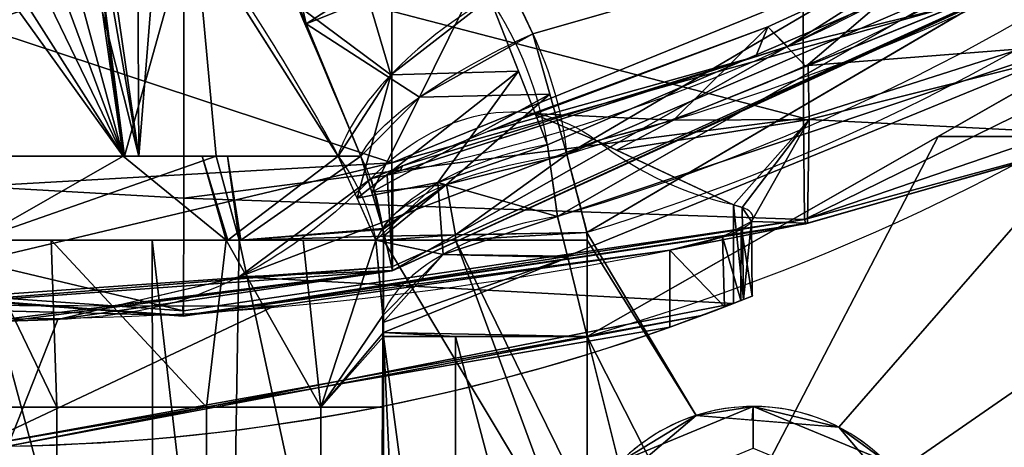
# Model space of a CAD drawing. Header units: millimetres. Extents: x -115 to 115, y -168 to 68.
# Tile 37 of 256: x 1 to 25, y -54 to -44. Entities that reach past the tile are written whole.
import ezdxf

# ---------------------------------------------------------------- set-up
doc = ezdxf.new("R2010")
doc.units = ezdxf.units.MM
doc.layers.add('100', color=7, linetype='Continuous', true_color=0xffffff)

msp = doc.modelspace()

# ---------------------------------------------------------------- linework, layer by layer
at = {"layer": '100', "color": 163, "linetype": 'Continuous'}
for p, q in [((18.221, -50.562, -6.714), (18.221, -48.194, -6.714)), ((9.798, -64.637, 101), (9.798, -49.039, 101)), ((14.697, -49.039, 97), (14.697, -55.475, 97)), ((16.688, -49.283, -10), (16.688, -51.133, -10)), ((9.798, -51.356, 77), (9.798, -64.637, 77)), ((14.697, -63.317, 81), (14.697, -51.356, 81))]:
    msp.add_line(p, q, dxfattribs=at)
at = {"layer": '100', "color": 163, "linetype": 'Continuous', "extrusion": (0, 0, -1)}
msp.add_circle((-18.696, -57.539, -102), 4.5, dxfattribs=at)
for centre, radius, start, end in [((0, 0, -94), 68, 283.06797, 256.93203), ((0, 0, -81), 65, 283.06797, 256.93203), ((0, 0, -97), 51.024, 286.7388, 253.2612), ((0, 0, -80.215), 50.45, 286.0923, 253.9077), ((0, -4, 10), 50, 250.5023, 289.4977)]:
    msp.add_arc(centre, radius, start, end, dxfattribs=at)
at = {"layer": '100', "color": 163, "linetype": 'Continuous'}
for centre, radius, start, end in [((0, 0, 84), 68, 283.06797, 256.93203), ((0, 0, 81), 53.418, 285.9698, 254.0302), ((0, 0, 97.321), 49.087, 286.8231, 253.1769), ((0, 0, 97), 65, 288, 324), ((18.696, -57.539, 97), 4.5, 288, 152.6948)]:
    msp.add_arc(centre, radius, start, end, dxfattribs=at)
at = {"layer": '100', "color": 163, "linetype": 'Continuous', "extrusion": (0.500891, -0.754648, 0.42381)}
msp.add_arc((-14.276, 46.906, 71.566), 5, 82.3326, 153.3965, dxfattribs=at)
at = {"layer": '100', "color": 163, "linetype": 'Continuous', "extrusion": (0.40359, -0.877121, -0.260333)}
msp.add_arc((-6.442, 111.737, 18.493), 5, 196.0479, 272.0461, dxfattribs=at)
at = {"layer": '100', "color": 163, "linetype": 'Continuous', "extrusion": (0.136165, -0.869628, 0.474559)}
msp.add_arc((6.659, 41.846, 80.136), 5, 93.5678, 161.7399, dxfattribs=at)
at = {"layer": '100', "color": 163, "linetype": 'Continuous', "extrusion": (0, 1, 0)}
for centre, start, end in [((0, 99, -47.021), 16.4644, 163.5356), ((0, 79, -47.021), 205.512, 334.488)]:
    msp.add_arc(centre, 9.65, start, end, dxfattribs=at)
at = {"layer": '100', "color": 163, "linetype": 'Continuous', "extrusion": (0.110686, -0.941471, -0.318404)}
msp.add_arc((8.907, 112.635, 14.821), 5, 192.3972, 266.748, dxfattribs=at)
at = {"layer": '100', "color": 163, "linetype": 'Continuous', "extrusion": (0.104531, -0.86556, 0.489775)}
msp.add_arc((8.467, 40.56, 82.706), 5, 94.5387, 166.1485, dxfattribs=at)
at = {"layer": '100', "color": 163, "linetype": 'Continuous', "extrusion": (0.016412, -0.999865, 0)}
msp.add_arc((13.892, 102, 49.097), 5, 191.5366, 270, dxfattribs=at)
at = {"layer": '100', "color": 163, "linetype": 'Continuous', "extrusion": (0, -1, 0)}
for centre, radius, start, end in [((0, 99, 49.039), 10, 11.537, 168.463), ((0, 79, 49.039), 10, 196.0098, 343.9902), ((14.697, 102, 49.039), 5, 191.537, 270), ((14.697, 76, 51.356), 5, 90, 168.463)]:
    msp.add_arc(centre, radius, start, end, dxfattribs=at)
at = {"layer": '100', "color": 163, "linetype": 'Continuous', "extrusion": (0.766044, 0, 0.642788)}
msp.add_ellipse((0, -4, 15), major_axis=(50, 0, -59.588), ratio=0.642788, start_param=4.72771, end_param=5.08539, dxfattribs=at)
at = {"layer": '100', "color": 163, "linetype": 'Continuous'}
for points, knots in [([(5.5, 48.221, -3.356), (8.843, 47.937, -3.252), (12.17, 47.385, -3.048), (18.726, 45.664, -2.449), (21.837, 44.464, -2.025), (26.378, 42.363, -1.406), (27.879, 41.654, -1.15), (30.793, 40.134, -0.383), (32.225, 39.326, 0.112), (34.953, 37.662, 1.307), (36.244, 36.808, 2.002), (38.088, 35.535, 3.206), (38.684, 35.108, 3.635), (39.875, 34.302, 4.546), (40.455, 33.906, 5.052), (41.957, 32.577, 6.654), (42.891, 31.683, 7.765), (44.711, 29.88, 10.008), (45.608, 28.975, 11.136), (47.167, 26.969, 13.396), (47.851, 25.895, 14.535), (49.15, 23.693, 16.815), (49.764, 22.563, 17.962), (51.419, 19.012, 21.272), (52.268, 16.352, 23.328), (53.192, 11.902, 25.717), (53.445, 10.36, 26.395), (53.773, 7.118, 27.441), (53.868, 5.42, 27.82), (54.011, 1.995, 28.287), (54.037, 0.245, 28.36), (53.978, -3.057, 28.184), (53.902, -4.682, 27.947), (53.691, -7.888, 27.218), (53.542, -9.479, 26.713), (53.079, -12.48, 25.437), (52.795, -13.911, 24.682), (51.774, -18.021, 22.119), (50.836, -20.446, 20.014), (48.528, -24.871, 15.652), (47.253, -26.988, 13.407), (44.87, -29.832, 10.132), (43.915, -30.622, 9.05), (42.149, -32.364, 6.893), (41.302, -33.275, 5.817), (39.176, -34.892, 3.874), (37.936, -35.691, 3.039), (35.473, -37.339, 1.571), (34.196, -38.158, 0.937), (31.522, -39.733, -0.138), (30.128, -40.494, -0.581), (27.224, -41.965, -1.263), (25.72, -42.675, -1.484), (21.217, -44.74, -2.111), (18.13, -45.85, -2.514), (14.933, -46.656, -2.797)], [0, 0, 0, 0, 0.0625, 0.0625, 0.125, 0.125, 0.15625, 0.15625, 0.1875, 0.1875, 0.21875, 0.21875, 0.234375, 0.234375, 0.25, 0.25, 0.28125, 0.28125, 0.3125, 0.3125, 0.34375, 0.34375, 0.375, 0.375, 0.4375, 0.4375, 0.46875, 0.46875, 0.5, 0.5, 0.53125, 0.53125, 0.5625, 0.5625, 0.59375, 0.59375, 0.625, 0.625, 0.6875, 0.6875, 0.75, 0.75, 0.78125, 0.78125, 0.8125, 0.8125, 0.84375, 0.84375, 0.875, 0.875, 0.90625, 0.90625, 0.9375, 0.9375, 1, 1, 1, 1]), ([(9.5, -47.557, 3.679), (12.601, -46.956, 3.826), (15.602, -46.057, 4.059), (21.339, -43.637, 4.71), (24.106, -42.05, 5.033), (29.132, -38.613, 6.537), (31.445, -36.676, 7.702), (34.238, -33.816, 10.133), (35.055, -32.875, 11.082), (36.513, -30.968, 13.141), (37.132, -30.062, 14.299), (38.37, -28.151, 16.505), (38.957, -27.174, 17.607), (40.06, -25.164, 19.802), (40.562, -24.167, 20.934), (42.022, -21.012, 24.155), (42.826, -18.584, 26.016), (43.746, -14.524, 28.406), (44.009, -13.125, 29.101), (44.456, -10.217, 30.233), (44.638, -8.678, 30.593), (45, -3.959, 31.469), (45.129, -0.718, 31.661), (44.974, 3.982, 31.367), (44.879, 5.542, 31.173), (44.645, 8.599, 30.609), (44.471, 10.106, 30.265), (43.811, 14.443, 28.6), (43.226, 17.129, 26.984), (42.056, 20.75, 24.2), (41.601, 21.911, 23.219), (40.638, 24.016, 21.112), (40.149, 24.991, 19.991), (39.074, 26.971, 17.83), (38.498, 27.942, 16.753), (37.291, 29.826, 14.577), (36.685, 30.719, 13.444), (35.28, 32.6, 11.376), (34.47, 33.559, 10.385), (32.637, 35.471, 8.696), (31.62, 36.428, 8.002), (28.319, 39.23, 6.196), (25.788, 40.991, 5.428), (20.439, 44.078, 4.575), (17.551, 45.337, 4.25), (11.654, 47.195, 3.765), (8.619, 47.822, 3.609), (5.5, 48.157, 3.528)], [0, 0, 0, 0, 0.0625, 0.0625, 0.125, 0.125, 0.1875, 0.1875, 0.21875, 0.21875, 0.25, 0.25, 0.28125, 0.28125, 0.3125, 0.3125, 0.375, 0.375, 0.40625, 0.40625, 0.4375, 0.4375, 0.5, 0.5, 0.53125, 0.53125, 0.5625, 0.5625, 0.625, 0.625, 0.65625, 0.65625, 0.6875, 0.6875, 0.71875, 0.71875, 0.75, 0.75, 0.78125, 0.78125, 0.8125, 0.8125, 0.875, 0.875, 0.9375, 0.9375, 1, 1, 1, 1]), ([(-8.709, -47.021, 74.844), (-7.667, -45.131, 74.226), (-6.527, -43.252, 73.722), (-4.542, -40.603, 73.179), (-3.841, -39.748, 73.033), (-2.205, -38.24, 72.821), (-1.195, -37.524, 72.75), (1.104, -37.487, 72.746), (2.128, -38.182, 72.814), (3.793, -39.692, 73.024), (4.504, -40.556, 73.17), (6.519, -43.237, 73.718), (7.659, -45.117, 74.221), (8.709, -47.021, 74.844)], [0, 0, 0, 0, 0.25, 0.25, 0.375, 0.375, 0.5, 0.5, 0.625, 0.625, 0.75, 0.75, 1, 1, 1, 1]), ([(9.5, -47.557, 3.679), (10.301, -46.739, 2.723), (11.216, -46.219, 1.634), (13.088, -45.846, -0.598), (14.069, -45.993, -1.767), (14.933, -46.656, -2.797)], [0, 0, 0, 0, 0.5, 0.5, 1, 1, 1, 1]), ([(-16.688, -47.455, -10), (-14.063, -48.587, -10), (-11.363, -49.444, -10), (-5.812, -50.603, -10), (-2.947, -50.881, -10), (5.517, -51.005, -10), (11.118, -50.389, -10), (16.688, -49.283, -10)], [0, 0, 0, 0, 0.25, 0.25, 0.5, 0.5, 1, 1, 1, 1]), ([(9.5, -47.557, 3.679), (8.222, -48.86, 5.201), (6.8, -49.815, 6.896), (3.831, -50.91, 10.434), (2.296, -50.951, 12.263), (0.766, -50.991, 14.087)], [0, 0, 0, 0, 0.5, 0.5, 1, 1, 1, 1]), ([(16.688, -49.283, -10), (16.918, -49.237, -10), (17.15, -49.186, -9.959), (17.579, -49.078, -9.805), (17.782, -49.021, -9.69), (18.135, -48.904, -9.4), (18.289, -48.842, -9.221), (18.524, -48.718, -8.827), (18.609, -48.654, -8.605), (18.696, -48.53, -8.15), (18.7, -48.467, -7.911), (18.626, -48.353, -7.452), (18.547, -48.299, -7.225), (18.372, -48.232, -6.913), (18.301, -48.212, -6.81), (18.221, -48.194, -6.714)], [0, 0, 0, 0, 0.151311, 0.151311, 0.302495, 0.302495, 0.45555, 0.45555, 0.610131, 0.610131, 0.765377, 0.765377, 0.919609, 0.919609, 1, 1, 1, 1]), ([(9.797, -48.943, 101), (9.796, -48.89, 101), (9.793, -48.836, 101.009), (9.786, -48.778, 101.03), (9.785, -48.77, 101.033), (9.784, -48.762, 101.036)], [0, 0, 0, 0, 0.86336, 0.86336, 1, 1, 1, 1]), ([(16.688, -51.133, -10), (16.925, -51.049, -10), (17.164, -50.962, -9.957), (17.608, -50.797, -9.792), (17.82, -50.717, -9.667), (18.179, -50.578, -9.354), (18.333, -50.518, -9.163), (18.555, -50.43, -8.753), (18.63, -50.4, -8.531), (18.698, -50.372, -8.094), (18.696, -50.373, -7.874), (18.625, -50.402, -7.459), (18.557, -50.429, -7.258), (18.395, -50.493, -6.947), (18.313, -50.526, -6.825), (18.221, -50.562, -6.714)], [0, 0, 0, 0, 0.162404, 0.162404, 0.325016, 0.325016, 0.48374, 0.48374, 0.632091, 0.632091, 0.770371, 0.770371, 0.904676, 0.904676, 1, 1, 1, 1]), ([(9.78, -50.85, 76.913), (9.79, -50.982, 76.963), (9.796, -51.124, 76.989), (9.798, -51.296, 76.999), (9.798, -51.326, 77), (9.798, -51.356, 77)], [0, 0, 0, 0, 0.824878, 0.824878, 1, 1, 1, 1])]:
    msp.add_open_spline(points, degree=3, knots=knots, dxfattribs=at)
for points in [[(7.52, -32.071, 100), (9.483, -36.158, 100), (11.521, -40.123, 99.424), (13.389, -44.083, 98.245)], [(9.255, -47.021, 101.735), (7.405, -42.632, 102.465), (5.502, -38.249, 102.553), (3.84, -33.753, 102.063)], [(13.744, -46.748, 79.256), (13.547, -45.488, 78.568), (13.079, -44.314, 77.918), (12.354, -43.221, 77.304)], [(13.389, -44.083, 98.245), (13.828, -45.014, 97.968), (14.1, -45.982, 97.66), (14.207, -46.986, 97.321)], [(18.221, -48.194, -6.714), (17.073, -47.947, -5.347), (15.973, -47.455, -4.036), (14.933, -46.656, -2.797)], [(13.984, -48.473, 80.215), (13.915, -47.9, 79.89), (13.835, -47.324, 79.57), (13.744, -46.748, 79.256)], [(8.709, -47.021, 74.844), (9.167, -47.637, 75.291), (9.472, -48.309, 75.755), (9.612, -49.039, 76.242)], [(9.784, -48.762, 101.036), (9.703, -48.16, 101.286), (9.527, -47.579, 101.518), (9.255, -47.021, 101.735)], [(14.207, -46.986, 97.321), (14.371, -47.593, 97.107), (14.534, -48.218, 97), (14.695, -48.862, 97)], [(14.697, -51.356, 81), (14.458, -50.341, 81), (14.213, -49.351, 80.73), (13.984, -48.473, 80.215)], [(9.798, -49.039, 101), (9.798, -49.007, 101), (9.798, -48.975, 101), (9.797, -48.943, 101)], [(14.695, -48.862, 97), (14.696, -48.921, 97), (14.697, -48.98, 97), (14.697, -49.039, 97)], [(9.612, -49.039, 76.242), (9.675, -49.643, 76.462), (9.731, -50.247, 76.685), (9.78, -50.85, 76.913)]]:
    msp.add_open_spline(points, degree=3, dxfattribs=at)
for points in [[(3.913, -47.021, 107.35), (1.465, -30.213, 102.254), (1.063, -30.624, 102.642)], [(1.465, -30.213, 102.254), (3.913, -47.021, 107.35), (3.84, -33.753, 102.063)], [(3.913, -47.021, 107.35), (1.063, -30.624, 102.642), (-0.174, -30.882, 102.883)], [(-0.174, -30.882, 102.883), (0, -47.021, 108.65), (3.913, -47.021, 107.35)], [(4.784, -36.234, 102.275), (7.939, -43.847, 101.894), (5.454, -33.015, 100.546)], [(5.454, -33.015, 100.546), (7.939, -43.847, 101.894), (12.009, -41.218, 98.896)], [(3.913, -47.021, 107.35), (4.784, -36.234, 102.275), (3.84, -33.753, 102.063)], [(4.784, -36.234, 102.275), (3.913, -47.021, 107.35), (5.777, -47.021, 106.731)], [(5.777, -47.021, 106.731), (9.255, -47.021, 101.735), (4.784, -36.234, 102.275)], [(35.412, -36.735, 97), (14.695, -48.862, 97), (17.323, -53.253, 97), (20.751, -53.536, 97)], [(35.412, -36.735, 97), (20.751, -53.536, 97), (22.978, -56.157, 97), (38.206, -52.586, 97)], [(3.536, -47.021, 70.021), (-0.999, -37.679, 72.766), (0, -37.505, 72.748)], [(0, -37.505, 72.748), (1.001, -37.679, 72.766), (3.536, -47.021, 70.021)], [(-2.068, -38.228, 72.827), (-0.999, -37.679, 72.766), (3.536, -47.021, 70.021)], [(1.001, -37.679, 72.766), (2.293, -38.387, 72.847), (3.536, -47.021, 70.021)], [(9.976, -45.071, 76.819), (5.218, -41.526, 73.376), (7.899, -38.061, 74.612)], [(7.899, -38.061, 74.612), (12.354, -43.221, 77.304), (9.976, -45.071, 76.819)], [(-2.477, -38.677, 72.906), (-2.068, -38.228, 72.827), (3.536, -47.021, 70.021)], [(3.536, -47.021, 70.021), (2.293, -38.387, 72.847), (2.459, -38.562, 72.875)], [(3.566, -47.021, 70.048), (2.459, -38.562, 72.875), (5.137, -41.399, 73.342)], [(2.459, -38.562, 72.875), (3.566, -47.021, 70.048), (3.536, -47.021, 70.021)], [(3.536, -47.021, 70.021), (-3.536, -47.021, 70.021), (-2.477, -38.677, 72.906)], [(28.028, -41.058, 97), (26.961, -39.497, 97.321), (14.207, -46.986, 97.321)], [(33.821, -40.475, 81), (33.821, -46.55, 81), (23.144, -46.55, 81)], [(4.999, -42.233, -41.975), (19.887, -40.746, -41.335), (19.904, -46.111, -35.157)], [(12.419, -42.054, 98.796), (13.389, -44.083, 98.245), (24.626, -40.868, 97.321)], [(13.389, -44.083, 98.245), (14.207, -46.986, 97.321), (24.626, -40.868, 97.321)], [(34.116, -41.577, -33.123), (19.904, -46.111, -35.157), (19.887, -40.746, -41.335)], [(26.93, -41.074, 80.215), (13.744, -46.748, 79.256), (12.354, -43.221, 77.304)], [(26.93, -41.074, 80.215), (13.984, -48.473, 80.215), (13.744, -46.748, 79.256)], [(14.207, -46.986, 97.321), (14.695, -48.862, 97), (28.028, -41.058, 97)], [(5.137, -41.399, 73.342), (8.709, -47.021, 74.844), (3.566, -47.021, 70.048)], [(12.419, -42.054, 98.796), (12.009, -41.218, 98.896), (7.939, -43.847, 101.894)], [(10.003, -41.684, 41.606), (10.002, -47.188, 35.392), (24.508, -41.29, 33.952)], [(24.509, -43.125, 26.683), (24.508, -41.29, 33.952), (10.002, -47.188, 35.392)], [(13.984, -48.473, 80.215), (26.386, -41.385, 80.215), (27.942, -43.82, 81)], [(-10.007, -47.187, -35.391), (-10.008, -41.683, -41.606), (4.999, -42.233, -41.975)], [(10.002, -47.188, 35.392), (10.003, -41.684, 41.606), (-5.003, -42.233, 41.975)], [(9.976, -45.071, 76.819), (8.709, -47.021, 74.844), (5.218, -41.526, 73.376)], [(19.927, -48.546, -27.391), (19.904, -46.111, -35.157), (34.116, -41.577, -33.123)], [(34.116, -41.577, -33.123), (34.227, -43.656, -25.858), (19.927, -48.546, -27.391)], [(19.521, -44.386, 4.508), (19.046, -43.919, 0.956), (23.412, -41.911, 1.488)], [(23.412, -41.911, 1.488), (19.046, -43.919, 0.956), (19.956, -44.871, -2.194)], [(23.412, -41.911, 1.488), (22.84, -42.694, 4.963), (19.521, -44.386, 4.508)], [(19.956, -44.871, -2.194), (24.673, -42.964, -1.559), (23.412, -41.911, 1.488)], [(27.604, -44.252, -4.056), (27.444, -41.843, -1.186), (20.015, -44.848, -2.186)], [(12.419, -42.054, 98.796), (7.939, -43.847, 101.894), (10.663, -45.609, 99.162)], [(10.663, -45.609, 99.162), (13.389, -44.083, 98.245), (12.419, -42.054, 98.796)], [(4.999, -42.233, -41.975), (4.995, -48.033, -35.779), (-10.007, -47.187, -35.391)], [(-5.003, -42.233, 41.975), (-4.999, -48.033, 35.779), (10.002, -47.188, 35.392)], [(19.904, -46.111, -35.157), (4.995, -48.033, -35.779), (4.999, -42.233, -41.975)], [(24.513, -43.158, 11.727), (19.521, -44.386, 4.508), (22.84, -42.694, 4.963)], [(9.976, -45.071, 76.819), (12.354, -43.221, 77.304), (13.049, -44.984, 78.28)], [(10.002, -47.188, 35.392), (10.004, -49.683, 27.525), (24.509, -43.125, 26.683)], [(24.509, -43.125, 26.683), (10.004, -49.683, 27.525), (10.01, -49.778, 19.253)], [(10.01, -49.778, 19.253), (24.511, -43.156, 19.182), (24.509, -43.125, 26.683)], [(24.513, -43.158, 11.727), (24.511, -43.156, 19.182), (10.01, -49.778, 19.253)], [(10.01, -49.778, 19.253), (10.019, -49.768, 11.016), (24.513, -43.158, 11.727)], [(19.521, -44.386, 4.508), (24.513, -43.158, 11.727), (10.019, -49.768, 11.016)], [(27.942, -43.82, 81), (14.228, -49.426, 80.662), (13.984, -48.473, 80.215)], [(27.942, -43.82, 81), (14.697, -51.356, 81), (14.228, -49.426, 80.662)], [(19.927, -48.546, -27.391), (34.227, -43.656, -25.858), (27.289, -46.55, -19.151)], [(7.939, -43.847, 101.894), (9.255, -47.021, 101.735), (10.663, -45.609, 99.162)], [(19.046, -43.919, 0.956), (12.301, -46.435, 0.34), (13.396, -45.997, -0.964)], [(12.301, -46.435, 0.34), (19.046, -43.919, 0.956), (18.758, -44.631, 4.444)], [(16.779, -46.157, -2.622), (19.046, -43.919, 0.956), (13.396, -45.997, -0.964)], [(16.779, -46.157, -2.622), (19.956, -44.871, -2.194), (19.046, -43.919, 0.956)], [(19.521, -44.386, 4.508), (18.758, -44.631, 4.444), (19.046, -43.919, 0.956)], [(13.798, -45.534, 97.783), (13.389, -44.083, 98.245), (10.663, -45.609, 99.162)], [(20.015, -44.848, -2.186), (20.041, -46.14, -3.579), (27.604, -44.252, -4.056)], [(27.435, -46.516, -11.369), (27.604, -44.252, -4.056), (20.041, -46.14, -3.579)], [(10.019, -49.768, 11.016), (10.026, -47.435, 3.709), (19.521, -44.386, 4.508)], [(18.758, -44.631, 4.444), (10.2, -47.379, 3.724), (10.257, -47.254, 2.777)], [(18.758, -44.631, 4.444), (10.257, -47.254, 2.777), (12.301, -46.435, 0.34)], [(9.164, -48.037, 75.548), (13.049, -44.984, 78.28), (11.11, -47.656, 78.347)], [(9.976, -45.071, 76.819), (13.049, -44.984, 78.28), (9.164, -48.037, 75.548)], [(13.049, -44.984, 78.28), (13.744, -46.748, 79.256), (11.11, -47.656, 78.347)], [(20.041, -46.14, -3.579), (20.015, -44.848, -2.186), (16.779, -46.157, -2.622)], [(9.164, -48.037, 75.548), (8.709, -47.021, 74.844), (9.976, -45.071, 76.819)], [(10.663, -45.609, 99.162), (9.255, -47.021, 101.735), (9.52, -47.893, 101.385)], [(9.52, -47.893, 101.385), (13.798, -45.534, 97.783), (10.663, -45.609, 99.162)], [(11.312, -47.707, 98.446), (13.798, -45.534, 97.783), (9.52, -47.893, 101.385)], [(11.312, -47.707, 98.446), (14.207, -46.986, 97.321), (13.798, -45.534, 97.783)], [(4.995, -48.033, -35.779), (19.904, -46.111, -35.157), (19.927, -48.546, -27.391)], [(14.933, -46.656, -2.797), (13.396, -45.997, -0.964), (9.5, -47.557, 3.679), (6.328, -49.922, 7.459)], [(13.396, -45.997, -0.964), (14.933, -46.656, -2.797), (16.779, -46.157, -2.622)], [(16.779, -46.157, -2.622), (14.933, -46.656, -2.797), (15.407, -46.878, -3.361)], [(15.407, -46.878, -3.361), (20.041, -46.14, -3.579), (16.779, -46.157, -2.622)], [(20.041, -46.14, -3.579), (15.407, -46.878, -3.361), (18.221, -48.194, -6.714)], [(18.221, -48.194, -6.714), (18.432, -48.256, -7.021), (20.041, -46.14, -3.579)], [(20.041, -46.14, -3.579), (18.432, -48.256, -7.021), (18.652, -48.592, -8.378)], [(18.652, -48.592, -8.378), (19.997, -48.638, -11.135), (20.041, -46.14, -3.579)], [(20.041, -46.14, -3.579), (19.997, -48.638, -11.135), (27.435, -46.516, -11.369)], [(6.328, -49.922, 7.459), (18.221, -50.562, -6.714), (18.221, -48.194, -6.714), (14.933, -46.656, -2.797)], [(14.697, -51.356, 81), (23.144, -46.55, 81), (18.696, -55.093, 81), (16.966, -55.81, 81)], [(20.425, -55.81, 81), (18.696, -55.093, 81), (23.144, -46.55, 81), (33.821, -46.55, 81)], [(27.289, -46.55, -19.151), (19.958, -48.651, -19.242), (19.927, -48.546, -27.391)], [(19.997, -48.638, -11.135), (19.958, -48.651, -19.242), (27.289, -46.55, -19.151)], [(27.289, -46.55, -19.151), (27.435, -46.516, -11.369), (19.997, -48.638, -11.135)], [(21.141, -57.539, 81), (20.425, -55.81, 81), (33.821, -46.55, 81), (33.821, -54.403, 81)], [(11.11, -47.656, 78.347), (13.744, -46.748, 79.256), (13.984, -48.473, 80.215)], [(0, -49.039, 109), (6.325, -49.039, 106.746), (5.777, -47.021, 106.731)], [(5.777, -47.021, 106.731), (0, -47.021, 108.65), (0, -49.039, 109)], [(0, -49.039, 69), (0, -47.021, 70.021), (3.536, -47.021, 70.021)], [(3.536, -47.021, 70.021), (6.017, -49.039, 71.013), (0, -49.039, 69)], [(6.017, -49.039, 71.013), (3.536, -47.021, 70.021), (5.44, -47.021, 71.795)], [(5.44, -47.021, 71.795), (6.059, -49.039, 71.074), (6.017, -49.039, 71.013)], [(6.059, -49.039, 71.074), (5.44, -47.021, 71.795), (8.709, -47.021, 74.844)], [(6.047, -47.021, 106.343), (5.777, -47.021, 106.731), (6.325, -49.039, 106.746)], [(6.325, -49.039, 106.746), (6.365, -49.039, 106.68), (6.047, -47.021, 106.343)], [(9.255, -47.021, 101.735), (6.047, -47.021, 106.343), (6.365, -49.039, 106.68)], [(8.709, -47.021, 74.844), (9.612, -49.039, 76.242), (6.059, -49.039, 71.074)], [(6.365, -49.039, 106.68), (9.784, -48.762, 101.036), (9.255, -47.021, 101.735)], [(14.207, -46.986, 97.321), (11.312, -47.707, 98.446), (11.534, -48.914, 98.127)], [(11.534, -48.914, 98.127), (14.695, -48.862, 97), (14.207, -46.986, 97.321)], [(4.99, -50.742, -27.76), (-10.009, -49.682, -27.525), (-10.007, -47.187, -35.391)], [(-10.007, -47.187, -35.391), (4.995, -48.033, -35.779), (4.99, -50.742, -27.76)], [(10.002, -47.188, 35.392), (-4.999, -48.033, 35.779), (-4.994, -50.742, 27.76)], [(-4.994, -50.742, 27.76), (10.004, -49.683, 27.525), (10.002, -47.188, 35.392)], [(9.886, -47.48, 3.697), (9.5, -47.557, 3.679), (10.257, -47.254, 2.777)], [(10.257, -47.254, 2.777), (10.2, -47.379, 3.724), (9.886, -47.48, 3.697)], [(10.019, -49.768, 11.016), (6.328, -49.922, 7.459), (9.5, -47.557, 3.679)], [(9.5, -47.557, 3.679), (9.886, -47.48, 3.697), (10.019, -49.768, 11.016)], [(9.886, -47.48, 3.697), (10.026, -47.435, 3.709), (10.019, -49.768, 11.016)], [(11.11, -47.656, 78.347), (9.612, -49.039, 76.242), (9.164, -48.037, 75.548)], [(9.52, -47.893, 101.385), (9.784, -48.762, 101.036), (11.312, -47.707, 98.446)], [(9.612, -49.039, 76.242), (11.11, -47.656, 78.347), (11.232, -49.385, 79.192)], [(11.312, -47.707, 98.446), (9.784, -48.762, 101.036), (9.787, -48.786, 101.027)], [(11.312, -47.707, 98.446), (9.787, -48.786, 101.027), (9.797, -48.943, 101)], [(9.797, -48.943, 101), (11.534, -48.914, 98.127), (11.312, -47.707, 98.446)], [(13.984, -48.473, 80.215), (11.232, -49.385, 79.192), (11.11, -47.656, 78.347)], [(19.927, -48.546, -27.391), (4.99, -50.742, -27.76), (4.995, -48.033, -35.779)], [(18.221, -48.194, -6.714), (18.221, -50.562, -6.714), (18.463, -50.466, -7.077)], [(18.432, -48.256, -7.021), (18.221, -48.194, -6.714), (18.463, -50.466, -7.077)], [(18.652, -48.592, -8.378), (18.432, -48.256, -7.021), (18.463, -50.466, -7.077)], [(4.984, -50.867, -19.273), (4.99, -50.742, -27.76), (19.927, -48.546, -27.391)], [(19.927, -48.546, -27.391), (19.958, -48.651, -19.242), (4.984, -50.867, -19.273)], [(11.232, -49.385, 79.192), (13.984, -48.473, 80.215), (14.228, -49.426, 80.662)], [(4.977, -50.853, -10.824), (19.997, -48.638, -11.135), (16.688, -49.283, -10)], [(19.997, -48.638, -11.135), (4.977, -50.853, -10.824), (4.984, -50.867, -19.273)], [(4.984, -50.867, -19.273), (19.958, -48.651, -19.242), (19.997, -48.638, -11.135)], [(9.787, -48.786, 101.027), (9.784, -48.762, 101.036), (6.365, -49.039, 106.68)], [(6.365, -49.039, 106.68), (9.797, -48.943, 101), (9.787, -48.786, 101.027)], [(19.997, -48.638, -11.135), (17.958, -48.963, -9.546), (16.688, -49.283, -10)], [(18.652, -48.592, -8.378), (17.958, -48.963, -9.546), (19.997, -48.638, -11.135)], [(17.958, -48.963, -9.546), (18.407, -48.723, -8.79), (18.398, -50.491, -8.789)], [(18.665, -50.385, -8.305), (18.398, -50.491, -8.789), (18.407, -48.723, -8.79)], [(18.407, -48.723, -8.79), (18.652, -48.592, -8.378), (18.665, -50.385, -8.305)], [(18.463, -50.466, -7.077), (18.665, -50.385, -8.305), (18.652, -48.592, -8.378)], [(6.365, -49.039, 106.68), (9.798, -49.039, 101), (9.797, -48.943, 101)], [(11.534, -48.914, 98.127), (9.797, -48.943, 101), (9.798, -49.039, 101)], [(9.798, -49.039, 101), (11.535, -49.039, 98.127), (11.534, -48.914, 98.127)], [(14.695, -48.862, 97), (11.534, -48.914, 98.127), (11.535, -49.039, 98.127)], [(11.535, -49.039, 98.127), (14.697, -49.039, 97), (14.695, -48.862, 97)], [(17.323, -53.253, 97), (14.695, -48.862, 97), (14.697, -49.039, 97)], [(16.688, -49.283, -10), (17.958, -48.963, -9.546), (18.002, -50.647, -9.508)], [(18.398, -50.491, -8.789), (18.002, -50.647, -9.508), (17.958, -48.963, -9.546)], [(0, -49.039, 69), (1.944, -53.054, 69.191), (-1.944, -53.054, 69.191)], [(0, -49.039, 109), (-0.201, -65, 108.998), (4.264, -64.901, 107.536)], [(0, -49.039, 69), (1.806, -49.039, 69.604), (1.944, -53.054, 69.191)], [(4.264, -64.901, 107.536), (4.235, -49.039, 107.491), (0, -49.039, 109)], [(1.806, -49.039, 69.604), (6.017, -49.039, 71.013), (5.538, -53.054, 70.673)], [(5.538, -53.054, 70.673), (1.944, -53.054, 69.191), (1.806, -49.039, 69.604)], [(4.235, -49.039, 107.491), (4.264, -64.901, 107.536), (6.075, -64.861, 106.943)], [(6.075, -64.861, 106.943), (6.325, -49.039, 106.746), (4.235, -49.039, 107.491)], [(8.295, -53.054, 73.415), (5.538, -53.054, 70.673), (6.017, -49.039, 71.013)], [(6.017, -49.039, 71.013), (7.869, -49.039, 73.707), (8.295, -53.054, 73.415)], [(6.325, -49.039, 106.746), (6.075, -64.861, 106.943), (9.706, -64.644, 101.407)], [(9.706, -64.644, 101.407), (9.798, -49.039, 101), (6.325, -49.039, 106.746)], [(8.295, -53.054, 73.415), (7.869, -49.039, 73.707), (9.612, -49.039, 76.242)], [(9.612, -49.039, 76.242), (9.78, -50.85, 76.913), (8.295, -53.054, 73.415)], [(11.232, -49.385, 79.192), (9.78, -50.85, 76.913), (9.612, -49.039, 76.242)], [(9.706, -64.644, 101.407), (9.798, -64.637, 101), (9.798, -49.039, 101)], [(14.303, -56.553, 97.016), (9.798, -49.039, 101), (9.798, -64.637, 101)], [(11.535, -49.039, 98.127), (9.798, -49.039, 101), (14.303, -56.553, 97.016)], [(11.535, -49.039, 98.127), (14.303, -56.553, 97.016), (14.697, -55.475, 97)], [(14.697, -55.475, 97), (14.697, -49.039, 97), (11.535, -49.039, 98.127)], [(14.697, -49.039, 97), (14.697, -55.475, 97), (17.323, -53.253, 97)], [(7.166, -50.631, -10), (16.688, -49.283, -10), (16.688, -51.133, -10), (0, -54, -10)], [(16.688, -49.283, -10), (7.166, -50.631, -10), (4.977, -50.853, -10.824)], [(9.787, -51.025, 76.948), (9.78, -50.85, 76.913), (11.232, -49.385, 79.192)], [(11.232, -49.385, 79.192), (14.236, -49.461, 80.668), (9.787, -51.025, 76.948)], [(9.797, -51.265, 76.997), (9.787, -51.025, 76.948), (14.236, -49.461, 80.668)], [(14.236, -49.461, 80.668), (14.697, -51.356, 81), (9.797, -51.265, 76.997)], [(14.228, -49.426, 80.662), (14.236, -49.461, 80.668), (11.232, -49.385, 79.192)], [(18.002, -50.647, -9.508), (16.688, -51.133, -10), (16.688, -49.283, -10)], [(4.984, -50.867, -19.273), (-10.014, -49.777, -19.253), (-10.009, -49.682, -27.525)], [(-10.009, -49.682, -27.525), (4.99, -50.742, -27.76), (4.984, -50.867, -19.273)], [(10.004, -49.683, 27.525), (-4.994, -50.742, 27.76), (-4.988, -50.866, 19.273)], [(-4.988, -50.866, 19.273), (10.01, -49.778, 19.253), (10.004, -49.683, 27.525)], [(4.984, -50.867, -19.273), (4.977, -50.853, -10.824), (-10.024, -49.767, -11.016)], [(-5.091, -50.598, -10), (-10.024, -49.767, -11.016), (4.977, -50.853, -10.824)], [(-10.024, -49.767, -11.016), (-10.014, -49.777, -19.253), (4.984, -50.867, -19.273)], [(0.197, -51.002, 14.425), (10.01, -49.778, 19.253), (-4.988, -50.866, 19.273)], [(10.01, -49.778, 19.253), (0.197, -51.002, 14.425), (0.766, -50.991, 14.087)], [(10.01, -49.778, 19.253), (0.766, -50.991, 14.087), (1.962, -50.945, 12.662)], [(0.766, -53.994, 14.087), (18.221, -50.562, -6.714), (6.328, -49.922, 7.459), (1.962, -50.945, 12.662)], [(10.01, -49.778, 19.253), (1.962, -50.945, 12.662), (3.433, -50.6, 10.909)], [(10.019, -49.768, 11.016), (3.433, -50.6, 10.909), (6.328, -49.922, 7.459)], [(3.433, -50.6, 10.909), (10.019, -49.768, 11.016), (10.01, -49.778, 19.253)], [(17.457, -50.854, -8.357), (18.665, -50.385, -8.305), (18.463, -50.466, -7.077)], [(18.002, -50.647, -9.508), (18.665, -50.385, -8.305), (17.457, -50.854, -8.357)], [(4.977, -50.853, -10.824), (4.976, -50.625, -10), (-5.091, -50.598, -10)], [(-5.091, -50.598, -10), (7.166, -50.631, -10), (0, -54, -10)], [(17.457, -50.854, -8.357), (18.221, -50.562, -6.714), (0.766, -53.994, 14.087)], [(7.166, -50.631, -10), (4.976, -50.625, -10), (4.977, -50.853, -10.824)], [(17.457, -50.854, -8.357), (16.688, -51.133, -10), (18.002, -50.647, -9.508)], [(18.463, -50.466, -7.077), (18.221, -50.562, -6.714), (17.457, -50.854, -8.357)], [(0.766, -53.994, 14.087), (0.007, -53.999, 14.398), (17.457, -50.854, -8.357)], [(16.688, -51.133, -10), (17.457, -50.854, -8.357), (0.007, -53.999, 14.398)], [(8.295, -53.054, 73.415), (9.78, -50.85, 76.913), (9.797, -51.265, 76.997)], [(0.007, -53.999, 14.398), (0.007, -53.999, -10), (16.688, -51.133, -10)], [(1.962, -50.945, 12.662), (0.766, -50.991, 14.087), (0.766, -53.994, 14.087)], [(9.797, -51.265, 76.997), (9.798, -51.356, 77), (8.295, -53.054, 73.415)], [(9.798, -51.356, 77), (9.798, -53.054, 77), (8.295, -53.054, 73.415)], [(9.797, -51.265, 76.997), (14.697, -51.356, 81), (11.535, -51.356, 79.873)], [(11.535, -51.356, 79.873), (9.798, -51.356, 77), (9.797, -51.265, 76.997)], [(9.798, -51.356, 77), (11.535, -51.356, 79.873), (11.515, -64.286, 79.857)], [(11.515, -64.286, 79.857), (10.41, -64.526, 78.574), (9.798, -51.356, 77)], [(10.41, -64.526, 78.574), (9.798, -64.637, 77), (9.798, -51.356, 77)], [(14.697, -63.317, 81), (11.515, -64.286, 79.857), (11.535, -51.356, 79.873)], [(11.535, -51.356, 79.873), (14.697, -51.356, 81), (14.697, -63.317, 81)], [(14.697, -51.356, 81), (16.966, -55.81, 81), (16.25, -57.539, 81)], [(16.25, -57.539, 81), (14.697, -61.651, 81), (14.697, -51.356, 81)], [(22.703, -59.586, 97), (20.086, -61.819, 97), (38.206, -52.586, 97)], [(22.978, -56.157, 97), (22.703, -59.586, 97), (38.206, -52.586, 97)], [(1.944, -53.054, 69.191), (1.944, -57.068, 69.191), (-1.944, -57.068, 69.191), (-1.944, -53.054, 69.191)], [(5.538, -53.054, 70.673), (5.538, -57.068, 70.673), (1.944, -57.068, 69.191), (1.944, -53.054, 69.191)], [(8.295, -53.054, 73.415), (8.295, -57.068, 73.415), (5.538, -57.068, 70.673), (5.538, -53.054, 70.673)], [(9.798, -53.054, 77), (9.798, -57.068, 77), (8.295, -57.068, 73.415), (8.295, -53.054, 73.415)], [(15.514, -54.357, 102), (18.696, -53.039, 102), (17.323, -53.253, 97)], [(16.221, -55.064, 103), (18.696, -54.039, 103), (18.696, -53.039, 102), (15.514, -54.357, 102)], [(18.696, -53.039, 102), (18.669, -53.364, 97), (17.323, -53.253, 97)], [(20.751, -53.536, 97), (18.669, -53.364, 97), (18.696, -53.039, 102)], [(18.696, -53.039, 102), (21.878, -54.357, 102), (20.751, -53.536, 97)], [(21.878, -54.357, 102), (18.696, -53.039, 102), (18.696, -54.039, 103), (21.17, -55.064, 103)], [(17.323, -53.253, 97), (14.697, -55.475, 97), (15.514, -54.357, 102)], [(22.978, -56.157, 97), (20.751, -53.536, 97), (21.878, -54.357, 102)]]:
    msp.add_3dface(points, dxfattribs=at)

doc.saveas('drawing.dxf')
